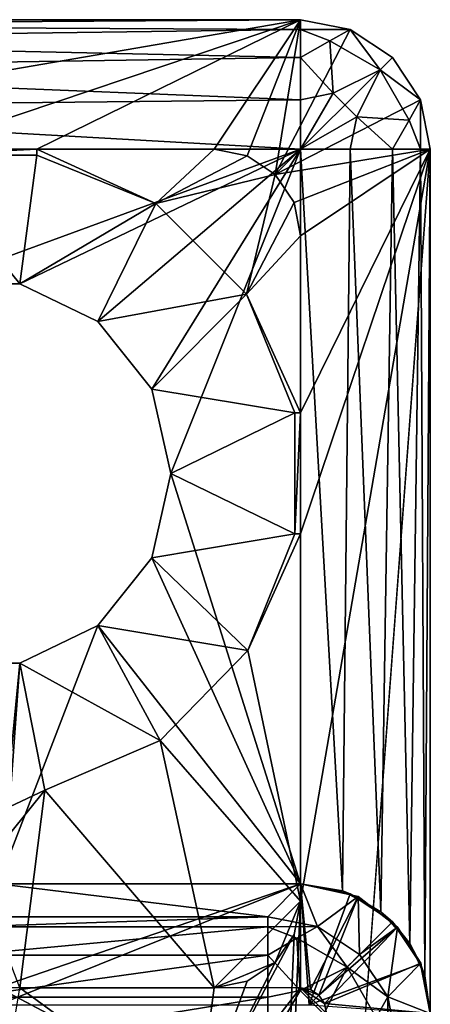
# Model space of a CAD drawing. Extents: x -3 to 104, y -79 to 161.
# Tile 203 of 203: x 98.8 to 103.55, y 150.01 to 161.4. Entities that reach past the tile are written whole.
import ezdxf

# ---------------------------------------------------------------- set-up
doc = ezdxf.new("R2010")
doc.units = 0
doc.header["$MEASUREMENT"] = 0

msp = doc.modelspace()

# ---------------------------------------------------------------- linework, layer by layer
for points in [[(93.349998, 159.899994, -76.900002), (-1.45, 161.399994, -76.900002), (102.050003, 161.399994, -76.900002)], [(102.050003, 161.399994, -76.900002), (-1.45, 161.399994, -76.900002), (47.912498, 161.399994, -71.923897)], [(102.050003, 161.399994, -76.900002), (47.912498, 161.399994, -71.923897), (54.619301, 161.399994, -71.750397)], [(102.050003, 161.399994, -76.900002), (54.619301, 161.399994, -71.750397), (61.204601, 161.399994, -70.379501)], [(102.050003, 161.399994, -76.900002), (61.204601, 161.399994, -70.379501), (67.439003, 161.399994, -67.854301)], [(102.050003, 161.399994, -76.900002), (67.439003, 161.399994, -67.854301), (92.050003, 161.399994, -68.400002)], [(102.050003, 161.399994, -76.900002), (92.050003, 161.399994, -68.400002), (102.050003, 161.399994, -68.400002)], [(102.050003, 161.399994, -68.400002), (92.050003, 161.399994, -68.400002), (92.485703, 161.335007, -67.964302)], [(102.050003, 161.285995, -67.825996), (102.050003, 161.399994, -68.400002), (92.485703, 161.335007, -67.964302)], [(102.050003, 161.285995, -67.825996), (92.485703, 161.335007, -67.964302), (92.860001, 161.162003, -67.589996)], [(97.599998, 159.899994, -76.900002), (93.349998, 159.899994, -76.900002), (102.050003, 161.399994, -76.900002)], [(99, 159.899994, -76.900002), (97.599998, 159.899994, -76.900002), (102.050003, 161.399994, -76.900002)], [(101.050003, 159.899994, -76.900002), (99, 159.899994, -76.900002), (102.050003, 161.399994, -76.900002)], [(101.432999, 159.824005, -76.900002), (101.050003, 159.899994, -76.900002), (102.050003, 161.399994, -76.900002)], [(101.757004, 159.606995, -76.900002), (101.432999, 159.824005, -76.900002), (102.050003, 161.399994, -76.900002)], [(102.624001, 161.285995, -76.900002), (101.757004, 159.606995, -76.900002), (102.050003, 161.399994, -76.900002)], [(102.050003, 161.285995, -67.825996), (102.624001, 161.285995, -68.400002), (102.050003, 161.399994, -68.400002)], [(102.050003, 161.399994, -76.900002), (102.050003, 161.399994, -68.400002), (102.624001, 161.285995, -68.400002)], [(102.624001, 161.285995, -76.900002), (102.050003, 161.399994, -76.900002), (102.624001, 161.285995, -68.400002)], [(102.050003, 160.960999, -67.339302), (102.050003, 161.285995, -67.825996), (92.860001, 161.162003, -67.589996)], [(103.111, 160.960999, -76.900002), (101.757004, 159.606995, -76.900002), (102.624001, 161.285995, -76.900002)], [(102.386002, 161.154999, -67.650002), (102.050003, 161.285995, -67.825996), (102.050003, 160.960999, -67.339302)], [(102.386002, 161.154999, -67.650002), (102.624001, 161.285995, -68.400002), (102.050003, 161.285995, -67.825996)], [(102.386002, 161.154999, -67.650002), (102.969002, 160.819, -67.650002), (102.624001, 161.285995, -68.400002)], [(102.969002, 160.819, -67.650002), (103.111, 160.960999, -68.400002), (102.624001, 161.285995, -68.400002)], [(103.111, 160.960999, -76.900002), (102.624001, 161.285995, -68.400002), (103.111, 160.960999, -68.400002)], [(103.111, 160.960999, -76.900002), (102.624001, 161.285995, -76.900002), (102.624001, 161.285995, -68.400002)], [(102.050003, 160.960999, -67.339302), (92.860001, 161.162003, -67.589996), (93.229301, 160.826996, -67.220703)], [(102.425003, 160.548996, -67.100998), (102.386002, 161.154999, -67.650002), (102.050003, 160.960999, -67.339302)], [(102.425003, 160.548996, -67.100998), (102.969002, 160.819, -67.650002), (102.386002, 161.154999, -67.650002)], [(102.050003, 160.473999, -67.014198), (102.050003, 160.960999, -67.339302), (93.229301, 160.826996, -67.220703)], [(103.435997, 160.473999, -76.900002), (101.757004, 159.606995, -76.900002), (103.111, 160.960999, -76.900002)], [(102.425003, 160.548996, -67.100998), (102.050003, 160.960999, -67.339302), (102.050003, 160.473999, -67.014198)], [(102.969002, 160.819, -67.650002), (103.435997, 160.473999, -68.400002), (103.111, 160.960999, -68.400002)], [(103.435997, 160.473999, -76.900002), (103.111, 160.960999, -68.400002), (103.435997, 160.473999, -68.400002)], [(103.435997, 160.473999, -76.900002), (103.111, 160.960999, -76.900002), (103.111, 160.960999, -68.400002)], [(102.050003, 160.473999, -67.014198), (93.229301, 160.826996, -67.220703), (93.469597, 160.384003, -66.9804)], [(102.425003, 160.548996, -67.100998), (102.699997, 160.274994, -67.100998), (102.969002, 160.819, -67.650002)], [(102.699997, 160.274994, -67.100998), (103.305, 160.235992, -67.650002), (102.969002, 160.819, -67.650002)], [(102.969002, 160.819, -67.650002), (103.305, 160.235992, -67.650002), (103.435997, 160.473999, -68.400002)], [(102.425003, 160.548996, -67.100998), (102.050003, 160.473999, -67.014198), (102.050003, 159.899994, -66.900002)], [(102.425003, 160.548996, -67.100998), (102.050003, 159.899994, -66.900002), (102.699997, 160.274994, -67.100998)], [(102.050003, 159.899994, -66.900002), (102.050003, 160.473999, -67.014198), (93.469597, 160.384003, -66.9804)], [(103.550003, 159.899994, -76.900002), (101.757004, 159.606995, -76.900002), (103.435997, 160.473999, -76.900002)], [(103.305, 160.235992, -67.650002), (103.435997, 159.899994, -67.825996), (103.435997, 160.473999, -68.400002)], [(103.435997, 159.899994, -67.825996), (103.550003, 159.899994, -68.400002), (103.435997, 160.473999, -68.400002)], [(103.550003, 159.899994, -76.900002), (103.435997, 160.473999, -68.400002), (103.550003, 159.899994, -68.400002)], [(103.550003, 159.899994, -76.900002), (103.435997, 160.473999, -76.900002), (103.435997, 160.473999, -68.400002)], [(102.050003, 159.899994, -66.900002), (93.469597, 160.384003, -66.9804), (93.550003, 159.899994, -66.900002)], [(102.699997, 160.274994, -67.100998), (102.050003, 159.899994, -66.900002), (102.624001, 159.899994, -67.014198)], [(102.699997, 160.274994, -67.100998), (102.624001, 159.899994, -67.014198), (103.111, 159.899994, -67.339302)], [(102.699997, 160.274994, -67.100998), (103.111, 159.899994, -67.339302), (103.305, 160.235992, -67.650002)], [(103.305, 160.235992, -67.650002), (103.111, 159.899994, -67.339302), (103.435997, 159.899994, -67.825996)], [(93.550003, 159.899994, -66.900002), (97.799301, 158.343994, -66.900002), (102.050003, 159.899994, -66.900002)], [(99, 159.899994, -76.900002), (97.599998, 159.834, -76.900002), (97.599998, 159.899994, -76.900002)], [(99, 159.834, -76.900002), (97.599998, 159.834, -76.900002), (99, 159.899994, -76.900002)], [(97.799301, 158.343994, -66.900002), (98.800697, 158.343994, -66.900002), (102.050003, 159.899994, -66.900002)], [(98.800697, 158.343994, -66.900002), (99.702904, 157.908997, -66.900002), (102.050003, 159.899994, -66.900002)], [(100.375, 159.274002, -69.699997), (99, 159.899994, -69.699997), (101.050003, 159.899994, -69.699997)], [(100.375, 159.274002, -69.699997), (99.000198, 159.834, -69.699997), (99, 159.899994, -69.699997)], [(101.050003, 159.899994, -69.699997), (99, 159.899994, -76.900002), (101.050003, 159.899994, -76.900002)], [(99, 159.899994, -69.699997), (99, 159.899994, -76.900002), (101.050003, 159.899994, -69.699997)], [(99.000198, 159.834, -69.699997), (99, 159.834, -76.900002), (99, 159.899994, -69.699997)], [(99, 159.899994, -69.699997), (99, 159.834, -76.900002), (99, 159.899994, -76.900002)], [(100.327003, 157.126007, -66.900002), (102.050003, 159.899994, -66.900002), (99.702904, 157.908997, -66.900002)], [(100.550003, 156.149994, -66.900002), (102.050003, 159.899994, -66.900002), (100.327003, 157.126007, -66.900002)], [(101.432999, 159.824005, -69.699997), (100.375, 159.274002, -69.699997), (101.050003, 159.899994, -69.699997)], [(102.050003, 151.399994, -66.900002), (102.050003, 159.899994, -66.900002), (100.550003, 156.149994, -66.900002)], [(103.550003, 159.899994, -76.900002), (100.849998, 123.900002, -76.900002), (102.050003, 151.199997, -76.900002)], [(103.550003, 159.899994, -76.900002), (103.550003, -77.599998, -76.900002), (100.849998, 123.900002, -76.900002)], [(101.050003, 159.899994, -76.900002), (101.432999, 159.824005, -76.900002), (101.050003, 159.899994, -69.699997)], [(101.050003, 159.899994, -69.699997), (101.432999, 159.824005, -76.900002), (101.432999, 159.824005, -69.699997)], [(103.550003, 159.899994, -76.900002), (101.973999, 159.283005, -76.900002), (101.757004, 159.606995, -76.900002)], [(103.550003, 159.899994, -76.900002), (102.050003, 158.899994, -76.900002), (101.973999, 159.283005, -76.900002)], [(103.550003, 159.899994, -76.900002), (102.050003, 156.850006, -76.900002), (102.050003, 158.899994, -76.900002)], [(103.550003, 159.899994, -76.900002), (102.050003, 155.449997, -76.900002), (102.050003, 156.850006, -76.900002)], [(103.550003, 159.899994, -76.900002), (102.050003, 151.199997, -76.900002), (102.050003, 155.449997, -76.900002)], [(102.533997, 151.320007, -66.9804), (102.624001, 159.899994, -67.014198), (102.050003, 159.899994, -66.900002)], [(102.050003, 151.399994, -66.900002), (102.533997, 151.320007, -66.9804), (102.050003, 159.899994, -66.900002)], [(102.533997, 151.320007, -66.9804), (102.977997, 151.078995, -67.220703), (102.624001, 159.899994, -67.014198)], [(102.977997, 151.078995, -67.220703), (103.111, 159.899994, -67.339302), (102.624001, 159.899994, -67.014198)], [(102.977997, 151.078995, -67.220703), (103.311996, 150.710007, -67.589996), (103.111, 159.899994, -67.339302)], [(103.311996, 150.710007, -67.589996), (103.435997, 159.899994, -67.825996), (103.111, 159.899994, -67.339302)], [(103.311996, 150.710007, -67.589996), (103.485001, 150.335999, -67.964302), (103.435997, 159.899994, -67.825996)], [(103.485001, 150.335999, -67.964302), (103.550003, 159.899994, -68.400002), (103.435997, 159.899994, -67.825996)], [(103.485001, 150.335999, -67.964302), (103.550003, 149.899994, -68.400002), (103.550003, 159.899994, -68.400002)], [(103.550003, 149.899994, -68.400002), (103.550003, 159.899994, -76.900002), (103.550003, 159.899994, -68.400002)], [(103.550003, -3.4858, -67.814201), (103.550003, 159.899994, -76.900002), (103.550003, 149.899994, -68.400002)], [(103.550003, -77.599998, -76.900002), (103.550003, 159.899994, -76.900002), (103.550003, -43.900002, -68.400002)], [(103.550003, -43.900002, -68.400002), (103.550003, 159.899994, -76.900002), (103.550003, -4.9, -68.400002)], [(103.550003, -4.9, -68.400002), (103.550003, 159.899994, -76.900002), (103.550003, -4.1346, -68.247803)], [(103.550003, -4.1346, -68.247803), (103.550003, 159.899994, -76.900002), (103.550003, -3.4858, -67.814201)], [(99, 159.834, -76.900002), (98.800697, 158.343994, -76.900002), (97.599998, 159.834, -76.900002)], [(98.800697, 158.343994, -76.900002), (97.799301, 158.343994, -76.900002), (97.599998, 159.834, -76.900002)], [(100.374001, 159.274002, -76.900002), (98.800697, 158.343994, -76.900002), (99, 159.834, -76.900002)], [(100.374001, 159.274002, -76.900002), (99, 159.834, -76.900002), (99.000198, 159.834, -69.699997)], [(100.374001, 159.274002, -76.900002), (99.000198, 159.834, -69.699997), (100.375, 159.274002, -69.699997)], [(101.757004, 159.606995, -69.699997), (100.375, 159.274002, -69.699997), (101.432999, 159.824005, -69.699997)], [(101.432999, 159.824005, -69.699997), (101.757004, 159.606995, -76.900002), (101.757004, 159.606995, -69.699997)], [(101.432999, 159.824005, -76.900002), (101.757004, 159.606995, -76.900002), (101.432999, 159.824005, -69.699997)], [(101.757004, 159.606995, -69.699997), (101.424004, 158.223999, -69.699997), (100.375, 159.274002, -69.699997)], [(101.973999, 159.283005, -69.699997), (101.424004, 158.223999, -69.699997), (101.757004, 159.606995, -69.699997)], [(101.757004, 159.606995, -69.699997), (101.757004, 159.606995, -76.900002), (101.973999, 159.283005, -69.699997)], [(101.757004, 159.606995, -76.900002), (101.973999, 159.283005, -76.900002), (101.973999, 159.283005, -69.699997)], [(99.702904, 157.908997, -76.900002), (98.800697, 158.343994, -76.900002), (100.374001, 159.274002, -76.900002)], [(101.424004, 158.225006, -76.900002), (99.702904, 157.908997, -76.900002), (100.374001, 159.274002, -76.900002)], [(101.424004, 158.225006, -76.900002), (100.374001, 159.274002, -76.900002), (100.375, 159.274002, -69.699997)], [(101.424004, 158.225006, -76.900002), (100.375, 159.274002, -69.699997), (101.424004, 158.223999, -69.699997)], [(102.050003, 158.899994, -69.699997), (101.424004, 158.223999, -69.699997), (101.973999, 159.283005, -69.699997)], [(101.973999, 159.283005, -69.699997), (102.050003, 158.899994, -76.900002), (102.050003, 158.899994, -69.699997)], [(101.973999, 159.283005, -76.900002), (102.050003, 158.899994, -76.900002), (101.973999, 159.283005, -69.699997)], [(102.050003, 158.899994, -69.699997), (102.050003, 156.850006, -69.699997), (101.424004, 158.223999, -69.699997)], [(102.050003, 158.899994, -76.900002), (102.050003, 156.850006, -69.699997), (102.050003, 158.899994, -69.699997)], [(102.050003, 156.850006, -76.900002), (102.050003, 156.850006, -69.699997), (102.050003, 158.899994, -76.900002)], [(97.799301, 158.343994, -66.900002), (98.800697, 158.343994, -76.900002), (98.800697, 158.343994, -66.900002)], [(97.799301, 158.343994, -76.900002), (98.800697, 158.343994, -76.900002), (97.799301, 158.343994, -66.900002)], [(98.800697, 158.343994, -66.900002), (99.702904, 157.908997, -76.900002), (99.702904, 157.908997, -66.900002)], [(98.800697, 158.343994, -76.900002), (99.702904, 157.908997, -76.900002), (98.800697, 158.343994, -66.900002)], [(101.424004, 158.225006, -76.900002), (100.327003, 157.126007, -76.900002), (99.702904, 157.908997, -76.900002)], [(101.984001, 156.850006, -76.900002), (100.327003, 157.126007, -76.900002), (101.424004, 158.225006, -76.900002)], [(101.984001, 156.850006, -76.900002), (101.424004, 158.225006, -76.900002), (101.424004, 158.223999, -69.699997)], [(102.050003, 156.850006, -69.699997), (101.984001, 156.850006, -69.699997), (101.424004, 158.223999, -69.699997)], [(101.984001, 156.850006, -76.900002), (101.424004, 158.223999, -69.699997), (101.984001, 156.850006, -69.699997)], [(99.702904, 157.908997, -66.900002), (99.702904, 157.908997, -76.900002), (100.327003, 157.126007, -66.900002)], [(99.702904, 157.908997, -76.900002), (100.327003, 157.126007, -76.900002), (100.327003, 157.126007, -66.900002)], [(101.984001, 156.850006, -76.900002), (100.550003, 156.149994, -76.900002), (100.327003, 157.126007, -76.900002)], [(100.327003, 157.126007, -66.900002), (100.550003, 156.149994, -76.900002), (100.550003, 156.149994, -66.900002)], [(100.327003, 157.126007, -76.900002), (100.550003, 156.149994, -76.900002), (100.327003, 157.126007, -66.900002)], [(101.984001, 155.449997, -76.900002), (100.550003, 156.149994, -76.900002), (101.984001, 156.850006, -76.900002)], [(102.050003, 155.449997, -76.900002), (101.984001, 155.449997, -76.900002), (102.050003, 156.850006, -76.900002)], [(102.050003, 156.850006, -76.900002), (101.984001, 155.449997, -76.900002), (101.984001, 156.850006, -76.900002)], [(101.984001, 156.850006, -76.900002), (101.984001, 156.850006, -69.699997), (102.050003, 156.850006, -76.900002)], [(102.050003, 156.850006, -76.900002), (101.984001, 156.850006, -69.699997), (102.050003, 156.850006, -69.699997)], [(101.984001, 155.449997, -76.900002), (100.327003, 155.173996, -76.900002), (100.550003, 156.149994, -76.900002)], [(102.050003, 151.399994, -66.900002), (100.550003, 156.149994, -66.900002), (100.327003, 155.173996, -66.900002)], [(100.550003, 156.149994, -76.900002), (100.327003, 155.173996, -76.900002), (100.550003, 156.149994, -66.900002)], [(100.550003, 156.149994, -66.900002), (100.327003, 155.173996, -76.900002), (100.327003, 155.173996, -66.900002)], [(101.441002, 154.100998, -76.900002), (100.327003, 155.173996, -76.900002), (101.984001, 155.449997, -76.900002)], [(101.441002, 154.100998, -69.699997), (101.984001, 155.449997, -69.699997), (102.050003, 155.449997, -69.699997)], [(102.050003, 151.199997, -69.699997), (101.441002, 154.100998, -69.699997), (102.050003, 155.449997, -69.699997)], [(101.441002, 154.100998, -76.900002), (101.984001, 155.449997, -76.900002), (101.984001, 155.449997, -69.699997)], [(101.441002, 154.100998, -76.900002), (101.984001, 155.449997, -69.699997), (101.441002, 154.100998, -69.699997)], [(102.050003, 155.449997, -69.699997), (101.984001, 155.449997, -76.900002), (102.050003, 155.449997, -76.900002)], [(101.984001, 155.449997, -69.699997), (101.984001, 155.449997, -76.900002), (102.050003, 155.449997, -69.699997)], [(102.050003, 151.199997, -76.900002), (102.050003, 151.199997, -69.699997), (102.050003, 155.449997, -76.900002)], [(102.050003, 155.449997, -76.900002), (102.050003, 151.199997, -69.699997), (102.050003, 155.449997, -69.699997)], [(101.441002, 154.100998, -76.900002), (99.702904, 154.391006, -76.900002), (100.327003, 155.173996, -76.900002)], [(102.050003, 151.399994, -66.900002), (100.327003, 155.173996, -66.900002), (99.702904, 154.391006, -66.900002)], [(100.327003, 155.173996, -66.900002), (99.702904, 154.391006, -76.900002), (99.702904, 154.391006, -66.900002)], [(100.327003, 155.173996, -76.900002), (99.702904, 154.391006, -76.900002), (100.327003, 155.173996, -66.900002)], [(98.550003, 151.399994, -66.900002), (99.702904, 154.391006, -66.900002), (98.800697, 153.955994, -66.900002)], [(98.550003, 151.399994, -66.900002), (102.050003, 151.399994, -66.900002), (99.702904, 154.391006, -66.900002)], [(100.425003, 153.059998, -76.900002), (98.800697, 153.955994, -76.900002), (99.702904, 154.391006, -76.900002)], [(99.702904, 154.391006, -66.900002), (99.702904, 154.391006, -76.900002), (98.800697, 153.955994, -66.900002)], [(99.702904, 154.391006, -76.900002), (98.800697, 153.955994, -76.900002), (98.800697, 153.955994, -66.900002)], [(101.441002, 154.100998, -76.900002), (100.425003, 153.059998, -76.900002), (99.702904, 154.391006, -76.900002)], [(102.050003, 151.199997, -69.699997), (100.425003, 153.059998, -69.699997), (101.441002, 154.100998, -69.699997)], [(100.425003, 153.059998, -76.900002), (101.441002, 154.100998, -69.699997), (100.425003, 153.059998, -69.699997)], [(100.425003, 153.059998, -76.900002), (101.441002, 154.100998, -76.900002), (101.441002, 154.100998, -69.699997)], [(98.800697, 153.955994, -76.900002), (98.682899, 152.292999, -76.900002), (97.799301, 153.955994, -76.900002)], [(98.550003, 151.399994, -66.900002), (98.800697, 153.955994, -66.900002), (97.799301, 153.955994, -66.900002)], [(98.800697, 153.955994, -66.900002), (97.799301, 153.955994, -76.900002), (97.799301, 153.955994, -66.900002)], [(98.800697, 153.955994, -76.900002), (97.799301, 153.955994, -76.900002), (98.800697, 153.955994, -66.900002)], [(99.0895, 152.483994, -76.900002), (98.682899, 152.292999, -76.900002), (98.800697, 153.955994, -76.900002)], [(100.425003, 153.059998, -76.900002), (99.0895, 152.483994, -76.900002), (98.800697, 153.955994, -76.900002)], [(101.050003, 150.199997, -69.699997), (99.0895, 152.483994, -69.699997), (100.425003, 153.059998, -69.699997)], [(99.0895, 152.483994, -76.900002), (100.425003, 153.059998, -69.699997), (99.0895, 152.483994, -69.699997)], [(99.0895, 152.483994, -76.900002), (100.425003, 153.059998, -76.900002), (100.425003, 153.059998, -69.699997)], [(101.050003, 150.199997, -69.699997), (100.425003, 153.059998, -69.699997), (102.050003, 151.199997, -69.699997)], [(98.300003, 151.505997, -69.699997), (98.682899, 152.292999, -69.699997), (99.0895, 152.483994, -69.699997)], [(98.800003, 150.199997, -69.699997), (98.300003, 151.505997, -69.699997), (99.0895, 152.483994, -69.699997)], [(98.682899, 152.292999, -69.699997), (98.682899, 152.292999, -76.900002), (99.0895, 152.483994, -69.699997)], [(98.682899, 152.292999, -76.900002), (99.0895, 152.483994, -76.900002), (99.0895, 152.483994, -69.699997)], [(101.050003, 150.199997, -69.699997), (98.800003, 150.199997, -69.699997), (99.0895, 152.483994, -69.699997)], [(98.549797, 151.399994, 10.1), (98.170898, 151.020996, 53.5131), (101.670998, 151.020996, 53.5131)], [(102.050003, 151.399994, 10.1), (98.549797, 150.201004, 10.1), (98.549797, 151.399994, 10.1)], [(102.050003, 150.199997, 10.1), (98.549797, 150.201004, 10.1), (102.050003, 151.399994, 10.1)], [(98.549797, 151.399994, 10.1), (101.670998, 151.020996, 53.5131), (102.050003, 151.399994, 10.1)], [(98.550003, 150, 10.1), (102.050003, 151.399994, 10.1), (98.550003, 151.399994, 10.1)], [(98.550003, 150, 10.1), (102.150002, 150, 10.1), (102.050003, 151.399994, 10.1)], [(98.550003, 151.399994, -66.900002), (98.550003, 151.399994, 10.1), (102.050003, 151.399994, 10.1)], [(98.550003, 151.399994, -66.900002), (102.050003, 151.399994, 10.1), (102.050003, 151.399994, -66.900002)], [(102.050003, 151.399994, 10.1), (101.670998, 151.020996, 53.5131), (102.245003, 150.906998, 53.517101)], [(102.150002, 150, 10.1), (102.624001, 151.285995, 10.1), (102.050003, 151.399994, 10.1)], [(102.050003, 151.399994, 10.1), (102.533997, 151.320007, -66.9804), (102.050003, 151.399994, -66.900002)], [(102.050003, 151.399994, 10.1), (102.624001, 151.285995, 10.1), (102.533997, 151.320007, -66.9804)], [(102.714996, 151.255005, 10.1), (102.165001, 150.177002, 10.1), (102.050003, 151.399994, 10.1)], [(102.165001, 150.177002, 10.1), (102.050003, 150.199997, 10.1), (102.050003, 151.399994, 10.1)], [(102.714996, 151.255005, 10.1), (102.050003, 151.399994, 10.1), (102.245003, 150.906998, 53.517101)], [(102.624001, 151.285995, 10.1), (102.977997, 151.078995, -67.220703), (102.533997, 151.320007, -66.9804)], [(102.050003, 151.199997, -76.900002), (100.849998, 123.900002, -76.900002), (101.973999, 150.817001, -76.900002)], [(101.757004, 150.492996, -69.699997), (101.050003, 150.199997, -69.699997), (102.050003, 151.199997, -69.699997)], [(101.757004, 150.492996, -69.699997), (102.050003, 151.199997, -69.699997), (101.973999, 150.817001, -69.699997)], [(102.050003, 151.199997, -76.900002), (101.973999, 150.817001, -76.900002), (102.050003, 151.199997, -69.699997)], [(102.050003, 151.199997, -69.699997), (101.973999, 150.817001, -76.900002), (101.973999, 150.817001, -69.699997)], [(102.150002, 150, 10.1), (103.111, 150.960999, 10.1), (102.624001, 151.285995, 10.1)], [(102.262001, 150.112, 10.1), (102.165001, 150.177002, 10.1), (102.714996, 151.255005, 10.1)], [(102.714996, 151.255005, 10.1), (102.245003, 150.906998, 53.517101), (102.732002, 150.582001, 53.518501)], [(103.168999, 150.899002, 10.1), (102.262001, 150.112, 10.1), (102.714996, 151.255005, 10.1)], [(102.624001, 151.285995, 10.1), (103.111, 150.960999, 10.1), (102.977997, 151.078995, -67.220703)], [(103.168999, 150.899002, 10.1), (102.714996, 151.255005, 10.1), (102.732002, 150.582001, 53.518501)], [(103.111, 150.960999, 10.1), (103.311996, 150.710007, -67.589996), (102.977997, 151.078995, -67.220703)], [(101.670998, 151.020996, 53.5131), (98.170898, 151.020996, 53.5131), (98.170898, 150.903, 54.083099)], [(101.670998, 150.903, 54.083099), (101.670998, 151.020996, 53.5131), (98.170898, 150.903, 54.083099)], [(101.670998, 150.903, 54.083099), (102.245003, 150.906998, 53.517101), (101.670998, 151.020996, 53.5131)], [(102.150002, 150, 10.1), (103.435997, 150.473999, 10.1), (103.111, 150.960999, 10.1)], [(103.111, 150.960999, 10.1), (103.435997, 150.473999, 10.1), (103.311996, 150.710007, -67.589996)], [(101.670998, 150.903, 54.083099), (98.170898, 150.903, 54.083099), (98.170898, 150.576996, 54.5653)], [(101.670998, 150.576996, 54.5653), (101.670998, 150.903, 54.083099), (98.170898, 150.576996, 54.5653)], [(102.005997, 150.772003, 54.2575), (102.245003, 150.906998, 53.517101), (101.670998, 150.903, 54.083099)], [(102.005997, 150.772003, 54.2575), (101.670998, 150.903, 54.083099), (101.670998, 150.576996, 54.5653)], [(102.005997, 150.772003, 54.2575), (102.586998, 150.436996, 54.2575), (102.245003, 150.906998, 53.517101)], [(102.586998, 150.436996, 54.2575), (102.732002, 150.582001, 53.518501), (102.245003, 150.906998, 53.517101)], [(103.168999, 150.899002, 10.1), (102.327003, 150.014999, 10.1), (102.262001, 150.112, 10.1)], [(103.442001, 150.481995, 10.1), (102.327003, 150.014999, 10.1), (103.168999, 150.899002, 10.1)], [(103.168999, 150.899002, 10.1), (102.732002, 150.582001, 53.518501), (103.056999, 150.095001, 53.517101)], [(103.442001, 150.481995, 10.1), (103.168999, 150.899002, 10.1), (103.056999, 150.095001, 53.517101)], [(101.973999, 150.817001, -76.900002), (100.849998, 148.699997, -76.900002), (101.757004, 150.492996, -76.900002)], [(101.973999, 150.817001, -76.900002), (100.849998, 123.900002, -76.900002), (100.849998, 148.699997, -76.900002)], [(102.043999, 150.167007, 54.801201), (102.005997, 150.772003, 54.2575), (101.670998, 150.576996, 54.5653)], [(101.973999, 150.817001, -69.699997), (101.757004, 150.492996, -76.900002), (101.757004, 150.492996, -69.699997)], [(101.973999, 150.817001, -76.900002), (101.757004, 150.492996, -76.900002), (101.973999, 150.817001, -69.699997)], [(102.043999, 150.167007, 54.801201), (102.586998, 150.436996, 54.2575), (102.005997, 150.772003, 54.2575)], [(103.435997, 150.473999, 10.1), (103.485001, 150.335999, -67.964302), (103.311996, 150.710007, -67.589996)], [(101.670998, 150.576996, 54.5653), (98.170898, 150.576996, 54.5653), (98.170898, 150.091995, 54.8871)], [(101.670998, 150.091995, 54.8871), (101.670998, 150.576996, 54.5653), (98.170898, 150.091995, 54.8871)], [(102.043999, 150.167007, 54.801201), (101.670998, 150.576996, 54.5653), (101.670998, 150.091995, 54.8871)], [(102.586998, 150.436996, 54.2575), (103.056999, 150.095001, 53.517101), (102.732002, 150.582001, 53.518501)], [(101.757004, 150.492996, -76.900002), (100.849998, 148.699997, -76.900002), (101.432999, 150.276001, -76.900002)], [(101.757004, 150.492996, -69.699997), (101.432999, 150.276001, -69.699997), (101.050003, 150.199997, -69.699997)], [(101.757004, 150.492996, -69.699997), (101.432999, 150.276001, -76.900002), (101.432999, 150.276001, -69.699997)], [(101.757004, 150.492996, -76.900002), (101.432999, 150.276001, -76.900002), (101.757004, 150.492996, -69.699997)], [(102.043999, 150.167007, 54.801201), (102.317001, 149.893997, 54.801201), (102.586998, 150.436996, 54.2575)], [(102.150002, 150, 10.1), (103.550003, 149.899994, 10.1), (103.435997, 150.473999, 10.1)], [(102.317001, 149.893997, 54.801201), (102.921997, 149.856003, 54.2575), (102.586998, 150.436996, 54.2575)], [(103.550003, 149.899994, 10.1), (102.327003, 150.014999, 10.1), (103.442001, 150.481995, 10.1)], [(102.586998, 150.436996, 54.2575), (102.921997, 149.856003, 54.2575), (103.056999, 150.095001, 53.517101)], [(103.550003, 149.899994, 10.1), (103.442001, 150.481995, 10.1), (103.056999, 150.095001, 53.517101)], [(103.435997, 150.473999, 10.1), (103.550003, 149.899994, 10.1), (103.485001, 150.335999, -67.964302)], [(101.432999, 150.276001, -76.900002), (100.849998, 148.699997, -76.900002), (101.050003, 150.199997, -76.900002)], [(101.432999, 150.276001, -69.699997), (101.050003, 150.199997, -76.900002), (101.050003, 150.199997, -69.699997)], [(101.432999, 150.276001, -76.900002), (101.050003, 150.199997, -76.900002), (101.432999, 150.276001, -69.699997)], [(103.550003, 149.899994, 10.1), (103.550003, 149.899994, -68.400002), (103.485001, 150.335999, -67.964302)], [(98.549797, 150.201996, 11.7), (101.036003, 148.886002, 11.7), (98.535599, 148.886002, 11.7)], [(98.549797, 150.201996, 11.7), (102.050003, 150.199997, 11.7), (101.036003, 148.886002, 11.7)], [(102.050003, 150.199997, 11.7), (98.549797, 150.201996, 11.7), (98.549797, 150.201004, 10.1)], [(102.050003, 150.199997, 11.7), (98.549797, 150.201004, 10.1), (102.050003, 150.199997, 10.1)], [(100.849998, 148.699997, -76.900002), (98.550003, 148.699997, -76.900002), (98.800003, 150.199997, -76.900002)], [(100.849998, 148.699997, -76.900002), (98.800003, 150.199997, -76.900002), (101.050003, 150.199997, -76.900002)], [(98.800003, 150.199997, -76.900002), (98.800003, 150.199997, -69.699997), (101.050003, 150.199997, -76.900002)], [(101.050003, 150.199997, -76.900002), (98.800003, 150.199997, -69.699997), (101.050003, 150.199997, -69.699997)], [(102.050003, 150.199997, 11.7), (102.349998, 149.899994, 11.7), (101.036003, 148.886002, 11.7)], [(102.043999, 150.167007, 54.801201), (101.670998, 150.091995, 54.8871), (101.670998, 149.520996, 55)], [(102.043999, 150.167007, 54.801201), (101.670998, 149.520996, 55), (102.317001, 149.893997, 54.801201)], [(102.050003, 150.199997, 11.7), (102.165001, 150.177002, 11.7), (102.262001, 150.112, 11.7)], [(102.050003, 150.199997, 11.7), (102.262001, 150.112, 11.7), (102.327003, 150.014999, 11.7)], [(102.050003, 150.199997, 11.7), (102.327003, 150.014999, 11.7), (102.349998, 149.899994, 11.7)], [(102.165001, 150.177002, 10.1), (102.165001, 150.177002, 11.7), (102.050003, 150.199997, 10.1)], [(102.165001, 150.177002, 11.7), (102.050003, 150.199997, 11.7), (102.050003, 150.199997, 10.1)], [(102.262001, 150.112, 10.1), (102.262001, 150.112, 11.7), (102.165001, 150.177002, 10.1)], [(102.262001, 150.112, 11.7), (102.165001, 150.177002, 11.7), (102.165001, 150.177002, 10.1)], [(101.670998, 150.091995, 54.8871), (98.170898, 150.091995, 54.8871), (98.170998, 149.520996, 55)], [(101.670998, 149.520996, 55), (101.670998, 150.091995, 54.8871), (98.170998, 149.520996, 55)], [(102.327003, 150.014999, 10.1), (102.327003, 150.014999, 11.7), (102.262001, 150.112, 10.1)], [(102.327003, 150.014999, 11.7), (102.262001, 150.112, 11.7), (102.262001, 150.112, 10.1)], [(102.921997, 149.856003, 54.2575), (103.053001, 149.520996, 54.083099), (103.056999, 150.095001, 53.517101)], [(103.053001, 149.520996, 54.083099), (103.170998, 149.520996, 53.5131), (103.056999, 150.095001, 53.517101)], [(103.550003, 149.899994, 10.1), (103.056999, 150.095001, 53.517101), (103.170998, 149.520996, 53.5131)], [(103.550003, 149.899994, 10.1), (102.349998, 149.899994, 10.1), (102.327003, 150.014999, 10.1)], [(102.349998, 149.899994, 10.1), (102.349998, 149.899994, 11.7), (102.327003, 150.014999, 10.1)], [(102.349998, 149.899994, 11.7), (102.327003, 150.014999, 11.7), (102.327003, 150.014999, 10.1)]]:
    msp.add_3dface(points)

doc.saveas('drawing.dxf')
